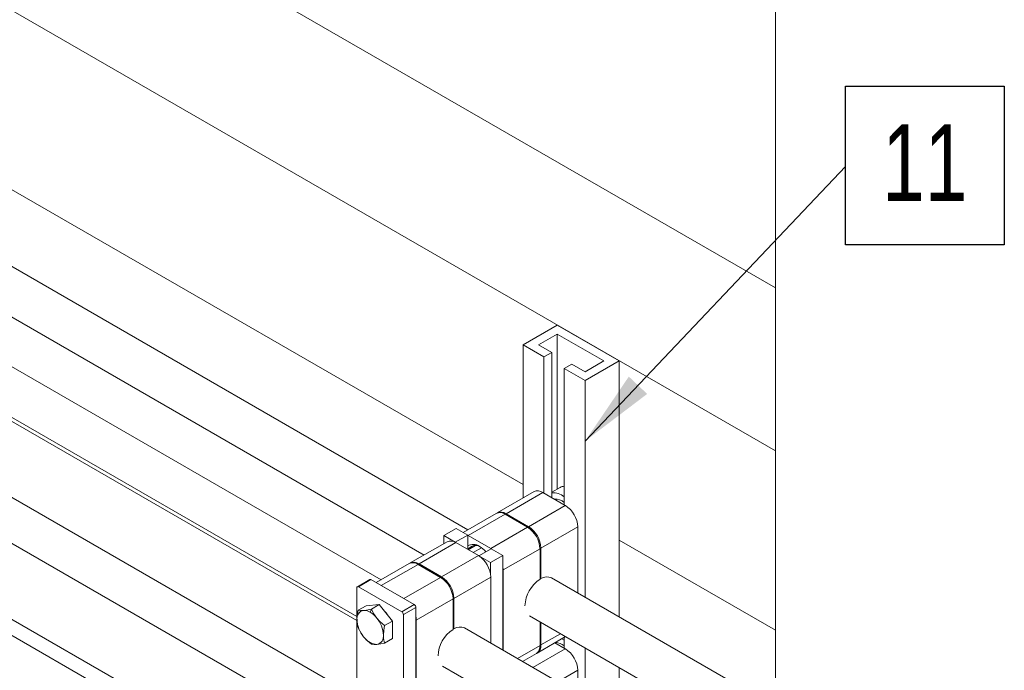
# Model space of a CAD drawing. Header units: millimetres. Extents: x 525 to 29324, y 175 to 20618.
# Tile 43 of 256: x 6485 to 8054, y 6803 to 7841. Entities that reach past the tile are written whole.
import ezdxf

# ---------------------------------------------------------------- set-up
doc = ezdxf.new("R2010")
doc.units = ezdxf.units.MM
doc.linetypes.add('SLD-Continua', pattern=[0])
doc.layers.add('COTAS', color=1, linetype='SLD-Continua')
doc.styles.add('SLDTEXTSTYLE6', font='ARIALN.TTF', dxfattribs={"width": 0.87})
doc.styles.get("Standard").update_dxf_attribs({"font": 'ARIALN.TTF'})
doc.dimstyles.new('SLDDIMSTYLE0', dxfattribs={"dimtxt": 0.18, "dimasz": 122.5, "dimexe": 0, "dimexo": 0.0625, "dimgap": 0, "dimtad": 0, "dimtih": 1, "dimtoh": 1, "dimdec": 0, "dimrnd": 1e-09, "dimzin": 0, "dimdsep": 46, "dimtxsty": 'Standard', "dimsah": 1, "dimcen": 0.09, "dimadec": 0, "dimazin": 0, "dimtfac": 122.5, "dimtdec": 0, "dimtofl": 0, "dimtmove": 0, "dimatfit": 3, "dimfxl": 1, "dimfrac": 2, "dimtolj": 1, "dimtzin": 0, "dimarcsym": 0})

# ---------------------------------------------------------------- blocks, each defined once
blk = doc.blocks.new('SW_NOTE_0_29')
at = {"layer": 'COTAS', "color": 0, "ltscale": 35}
for p, q in [((0, -125.1), (0, 128.1)), ((0, 128.1), (253.2, 128.1)), ((253.2, 128.1), (253.2, -125.1)), ((253.2, -125.1), (0, -125.1))]:
    blk.add_line(p, q, dxfattribs=at)
at = {"layer": 'COTAS', "color": 0, "ltscale": 35, "insert": (126.4, 67.1), "char_height": 122.5, "attachment_point": 2, "style": 'SLDTEXTSTYLE6'}
blk.add_mtext('11', dxfattribs=at)

msp = doc.modelspace()

# ---------------------------------------------------------------- linework, layer by layer
at = {"color": 7, "linetype": 'SLD-Continua', "lineweight": 18, "ltscale": 35}
for p, q in [((7689, 7152.8), (5534.5, 8396.2)), ((7689, 7152.8), (5534.5, 8396.2)), ((7689, 7152.8), (5534.5, 8396.2)), ((7689, 7152.8), (5534.5, 8396.2)), ((7689, 7152.8), (5534.5, 8396.2)), ((7286.7, 7099.1), (5176.9, 8316.8)), ((7286.7, 7099.1), (5176.9, 8316.8)), ((7286.7, 7099.1), (5176.9, 8316.8)), ((7286.7, 7099.1), (5176.9, 8316.8)), ((7286.7, 7099.1), (5176.9, 8316.8)), ((7199, 7027.3), (5128.9, 8222.1)), ((7689, 7413), (6350.7, 8185.4)), ((5093.9, 8161.4), (7129, 6986.9)), ((7060.4, 6947.3), (4990.3, 8142.1)), ((4955.3, 8081.4), (7021.9, 6888.7)), ((7021.9, 6882.5), (4976.2, 8063.2)), ((7014.8, 6692.3), (4822.4, 7957.7)), ((4973, 7943.7), (7021.9, 6761.3)), ((4820.8, 7837.3), (6962.5, 6601.3)), ((5403.2, 7475.6), (6962.5, 6575.6)), ((7341.1, 7353.5), (7286.7, 7322.1)), ((7440.1, 7296.4), (7341.1, 7353.5)), ((7311.5, 7322.1), (7341.1, 7339.2)), ((7341.1, 7339.2), (7415.4, 7296.4)), ((7341.1, 7339.2), (7341.1, 7091.9)), ((7320.1, 7302.8), (7286.7, 7322.1)), ((7286.7, 7322.1), (7286.7, 7077.9)), ((7332.5, 7310), (7311.5, 7322.1)), ((7320.1, 7302.8), (7332.5, 7310)), ((7320.1, 7302.8), (7320.1, 7085.6)), ((7332.5, 7310), (7332.5, 7078.5)), ((7415.4, 7296.4), (7385.7, 7279.3)), ((7440.1, 7296.4), (7385.7, 7265)), ((7440.1, 7296.4), (7440.1, 6888.1)), ((7364.7, 7291.4), (7352.3, 7284.3)), ((7385.7, 7265), (7352.3, 7284.3)), ((7352.3, 7284.3), (7352.3, 7067)), ((7385.7, 7279.3), (7364.7, 7291.4)), ((7385.7, 7265), (7385.7, 6919.6)), ((7345.9, 7094.7), (7332.5, 7086.9)), ((7304.3, 7088.1), (7245.6, 7054.2)), ((7318.3, 7086.7), (7259.6, 7052.8)), ((7318.3, 7086.7), (7354.1, 7066)), ((7354.1, 7066), (7295.5, 7032.1)), ((7244.1, 7053.3), (7191.3, 7022.8)), ((7199.5, 7018.1), (7258.1, 7052)), ((7294, 7031.2), (7258.1, 7052)), ((7259.6, 7052.8), (7295.5, 7032.1)), ((7235.3, 6997.4), (7294, 7031.2)), ((7373.9, 7031.7), (7315.3, 6997.8)), ((7373.9, 7031.7), (7373.9, 6926.3)), ((7160.5, 7017.8), (7180.3, 7029.2)), ((7160.5, 7017.8), (7178.8, 7007.2)), ((7160.5, 7005.1), (7160.5, 7017.8)), ((7178.8, 7007.2), (7198.6, 7018.6)), ((7198.6, 7018.6), (7180.3, 7029.2)), ((7198.6, 6995.8), (7198.6, 7018.6)), ((7198.6, 7018.6), (7199.5, 7018.1)), ((7235.3, 6997.4), (7199.5, 7018.1)), ((7165.7, 7008.1), (7107, 6974.2)), ((7179.7, 7006.7), (7121, 6972.8)), ((7178.8, 7007.2), (7178.8, 7007.2)), ((7179.7, 7006.7), (7215.5, 6986)), ((7211.1, 7002.2), (7199.3, 6995.4)), ((7207.1, 6990.8), (7220.5, 6998.6)), ((7689, 6867), (7440.1, 7010.6)), ((7689, 6867), (7440.1, 7010.6)), ((7689, 6867), (7440.1, 7010.6)), ((7689, 6867), (7440.1, 7010.6)), ((7689, 6867), (7440.1, 7010.6)), ((7215.5, 6986), (7156.9, 6952.1)), ((7216.4, 6985.5), (7236.2, 6996.9)), ((7216.4, 6985.5), (7216.4, 6985.4)), ((7216.4, 6985.5), (7234.7, 6974.9)), ((7234.7, 6974.9), (7254.5, 6986.3)), ((7235.3, 6997.4), (7236.2, 6996.9)), ((7254.5, 6986.3), (7236.2, 6996.9)), ((7254.5, 6835.3), (7254.5, 6986.3)), ((7255.1, 6963.1), (7313.8, 6997)), ((7313.8, 6948.4), (7313.8, 6997)), ((7315.3, 6997.8), (7315.3, 6949.2)), ((7105.5, 6973.4), (7052.7, 6942.9)), ((7060.9, 6938.1), (7119.5, 6972)), ((7155.4, 6951.3), (7119.5, 6972)), ((7121, 6972.8), (7156.9, 6952.1)), ((7234.7, 6974.9), (7234.7, 6957.7)), ((7096.8, 6917.4), (7155.4, 6951.3)), ((7235.3, 6951.7), (7176.7, 6917.8)), ((7235.3, 6951.7), (7235.3, 6846.4)), ((7255.1, 6963.1), (7255.1, 6834.9)), ((7042.5, 6947.8), (7022.7, 6936.4)), ((7024.6, 6936.2), (7044.4, 6947.6)), ((7024.6, 6936.2), (7093.4, 6896.5)), ((7113.2, 6907.9), (7044.4, 6947.6)), ((7096.8, 6917.4), (7060.9, 6938.1)), ((7313.8, 6950.1), (7315.3, 6949.2)), ((7689, 6744.5), (7332, 6950.5)), ((7021.9, 6934.6), (7021.9, 6740.8)), ((7036.5, 6905.9), (7024, 6898.7)), ((7057.5, 6907.8), (7036.5, 6905.9)), ((7057.5, 6907.8), (7045.1, 6900.6)), ((7078.6, 6881.6), (7057.5, 6907.8)), ((7093.4, 6896.5), (7113.2, 6907.9)), ((7116.6, 6883.1), (7175.2, 6917)), ((7175.2, 6868.4), (7175.2, 6917)), ((7176.7, 6917.8), (7176.7, 6869.2)), ((7045.1, 6900.6), (7043.2, 6895.8)), ((7096.1, 6891.8), (7115.9, 6903.2)), ((7096.1, 6891.8), (7096.1, 6698)), ((7115.9, 6709.4), (7115.9, 6903.2)), ((7297, 6889.9), (7689, 6663.7)), ((7078.6, 6881.6), (7066.1, 6874.4)), ((7078.6, 6853.6), (7078.6, 6881.6)), ((7116.6, 6883.1), (7116.6, 6728.8)), ((7313.8, 6842.6), (7313.8, 6880.2)), ((7315.3, 6879.4), (7315.3, 6843.5)), ((7175.2, 6870.1), (7176.7, 6869.2)), ((7689, 6584.5), (7193.4, 6870.6)), ((7346.4, 6861.4), (7315.3, 6843.5)), ((7043.2, 6847.2), (7045.1, 6844.5)), ((7078.6, 6853.6), (7066.1, 6846.4)), ((7277.8, 6821.8), (7313.8, 6842.6)), ((7309.5, 6830.6), (7354.6, 6856.7)), ((7337.6, 6846.9), (7354.1, 6837.3)), ((7352.3, 6851), (7348.7, 6853.3)), ((7352.3, 6855.3), (7352.3, 6838.4)), ((7286, 6817.1), (7308, 6829.8)), ((7354.1, 6837.3), (7302.6, 6807.5)), ((7385.7, 6838.7), (7385.7, 6759.6)), ((7158.5, 6809.9), (7689, 6503.7)), ((7373.9, 6803), (7342.2, 6784.7)), ((7373.9, 6803), (7373.9, 6766.4)), ((7440.1, 6807.3), (7440.1, 6728.2))]:
    msp.add_line(p, q, dxfattribs=at)
at = {"color": 7, "linetype": 'SLD-Continua', "lineweight": 18, "ltscale": 35, "flags": 128}
for points in [[(7689, 9809.5), (7689, 9839.2), (7637.6, 9839.2), (7637.6, 9839.2), (6350.7, 9839.2), (6203.2, 9839.2), (6152.7, 9839.2), (6005.2, 9839.2), (5610.1, 9839.2), (5342.7, 9839.2), (4761.1, 9839.2), (4667, 9839.2), (4461.6, 9839.2), (4314, 9839.2), (4252.9, 9839.2), (4228.1, 9839.2), (3485.3, 9839.2), (3034.4, 9839.2), (3034.3, 9839.2), (3034.3, 9553.4), (3034.3, 9430.9), (3034.3, 9350.1), (3034.3, 9271), (3034.3, 9190.1), (3034.3, 9183.9), (3034.3, 9062.7), (3034.3, 8989.6), (3034.3, 8868.4), (3034.3, 8805.4), (3034.3, 8732.4), (3034.3, 8611.2), (3034.3, 8223.3), (3034.3, 7481.1), (3034.3, 7223.9), (3034.3, 6765.6), (3034.3, 6754.9), (3034.3, 6716.6), (3034.3, 6529.3), (3034.3, 6452.6), (3034.3, 6043), (3034.3, 6034.7), (3034.3, 6023.4), (3034.3, 5909.1), (3034.3, 5880.5), (3034.3, 5594.7), (3034.3, 5509), (3034.3, 4158.8), (3034.3, 4146.3), (3034.3, 4102.5), (3034.3, 3892.8), (3034.3, 3805.2), (3034.3, 3325.1), (3034.3, 3315.6), (3034.3, 3302.5), (3034.3, 3205.7), (3034.3, 3203.3), (3034.3, 3200.8), (3034.3, 3143.7), (3034.3, 3056.9), (3034.3, 3051), (3034.3, 3009.2), (3034.3, 2977.9), (3034.3, 2939.2), (3034.3, 2933.7), (3034.3, 2933.7), (3034.3, 2923.6), (3034.3, 2866.4), (3034.3, 2855.4), (3034.3, 2849.5), (3034.3, 2807.7), (3034.3, 2776.4), (3034.3, 2028), (3034.3, 2022.1), (3034.3, 1980.3), (3034.3, 1948.9), (3034.3, 1910.2), (3034.3, 1904.7), (3034.3, 1904.7), (3034.3, 1894.6), (3034.3, 1837.4), (3034.3, 1826.5), (3034.3, 1820.6), (3034.3, 1778.8), (3034.3, 1747.4), (3034.3, 1604.1), (3115.3, 1604.1), (3437, 1604.1), (3511.3, 1604.1), (3511.3, 1604.1), (3546, 1604.1), (3546, 1604.1), (3585.6, 1604.1), (3605.4, 1604.1), (3617.7, 1604.1), (3618, 1604.1), (4205.5, 1604.1), (4242.6, 1604.1), (4292.1, 1604.1), (4408.4, 1604.1), (4618.8, 1604.1), (4630.2, 1604.1), (4638.4, 1604.1), (5028.6, 1604.1), (5474.3, 1604.1), (6450.2, 1604.1), (6672.9, 1604.1), (6682.7, 1604.1), (6689.9, 1604.1), (7044.8, 1604.1), (7111.3, 1604.1), (7273.4, 1604.1), (7306.7, 1604.1), (7316.4, 1604.1), (7689, 1604.1), (7689, 2822.5), (7689, 2908.3), (7689, 3194.1), (7689, 3222.7), (7689, 3337), (7689, 3348.3), (7689, 3356.5), (7689, 3766.2), (7689, 3842.9), (7689, 4030.2), (7689, 4068.5), (7689, 4079.8), (7689, 4537.5), (7689, 4794.7), (7689, 5537.5), (7689, 5996.4), (7689, 6077.2), (7689, 6156.4), (7689, 6182), (7689, 6303.2), (7689, 6376.2), (7689, 6497.5), (7689, 6503.7), (7689, 6584.5), (7689, 6663.7), (7689, 6744.5), (7689, 6867), (7689, 7152.8), (7689, 7413), (7689, 7841.7), (7689, 7856), (7689, 7996.6), (7689, 8030), (7689, 8039.7), (7689, 8095), (7689, 8149.3), (7689, 8485), (7689, 8639.3), (7689, 8898.2), (7689, 8928.8), (7689, 9063.8), (7689, 9809.5), (7689, 9809.5)], [(7254.5, 6969.1), (7254.8, 6967.8), (7255.1, 6963.1)], [(7024, 6898.7), (7022.5, 6889.7), (7022.1, 6883.6)], [(7032.7, 6898.6), (7027.5, 6898.4), (7024, 6898.7)], [(7045.1, 6900.6), (7037.5, 6899.2), (7032.7, 6898.6)], [(7053.7, 6886.4), (7048.6, 6893.8), (7045.1, 6900.6)], [(7115.9, 6889.1), (7116.2, 6887.8), (7116.6, 6883.1)], [(7022.1, 6883.6), (7022.7, 6876.4), (7024, 6870.7)], [(7066.1, 6874.4), (7058.5, 6881.1), (7053.7, 6886.4)], [(7064.2, 6859.3), (7064.8, 6867.2), (7066.1, 6874.4)], [(7024, 6870.7), (7028.6, 6862.2), (7032.7, 6856.5)], [(7066.1, 6846.4), (7064.6, 6853.6), (7064.2, 6859.3)], [(7032.7, 6856.5), (7038.9, 6849.8), (7045.1, 6844.5)], [(7045.1, 6844.5), (7049.6, 6844.2), (7053.7, 6844.4)], [(7053.7, 6844.4), (7060, 6845.2), (7066.1, 6846.4)]]:
    msp.add_lwpolyline(points, dxfattribs=at)
at = {"color": 7, "linetype": 'SLD-Continua', "lineweight": 18, "ltscale": 1225}
for centre, radius, start, end in [((7353.3, 7081.5), 15.1, 93.9317, 119.4695), ((7310.1, 7075.2), 14.1, 54.3914, 114.307), ((7335, 7059.4), 26.6, 49.5863, 95.4881), ((7338.2, 7054.9), 21.1, 48.1228, 93.9244), ((7331, 7029.7), 43, 2.6026, 57.3971), ((7249.9, 7040.5), 14.1, 54.3908, 114.3085), ((7251.5, 7042), 13.5, 53.3144, 119.5148), ((7270.8, 6995), 43, 2.6026, 57.3971), ((7272.3, 6995.9), 43, 2.6026, 57.3971), ((7171.5, 6995.2), 14.1, 54.392, 114.3056), ((7207.4, 6987.2), 16.7, 53.1334, 121.6947), ((7211, 6989.1), 13.2, 54.3888, 151.2148), ((7194.3, 6962.3), 44.7, 41.6527, 58.9473), ((7192.4, 6949.7), 43, 2.603, 57.397), ((7111.3, 6960.5), 14.1, 54.392, 114.3056), ((7112.9, 6962), 13.5, 53.3144, 119.5148), ((7132.2, 6915), 43, 2.6026, 57.3971), ((7133.7, 6915.9), 43, 2.603, 57.397), ((7324.8, 6935), 17.1, 65.1254, 123.8546), ((7023.5, 6934.9), 1.68, 50.8134, 189.2309), ((7043.3, 6946), 1.94, 54.3884, 114.3085), ((7343.2, 6903.7), 53.4, 123.3657, 177.6411), ((7110, 6902.9), 5.92, 2.6027, 57.4001), ((7035.1, 6885.7), 13.1, 100.5643, 189.2503), ((7033.4, 6880.3), 18.3, 57.6569, 92.3707), ((7023.2, 6862.6), 38.7, 37.9805, 58.8986), ((7034.4, 6866.7), 44, 32.7419, 45.4553), ((7090.2, 6891.5), 5.92, 2.6054, 57.3952), ((7067.8, 6885.7), 45.7, 182.6379, 219.7712), ((7018.6, 6857.2), 45.7, 2.6384, 39.7722), ((7051.3, 6857.2), 13.1, 280.5627, 9.2497), ((7204.6, 6823.7), 53.4, 123.367, 177.6319), ((7186.2, 6855), 17.1, 65.1254, 123.8546), ((7063.2, 6880.3), 38.7, 217.9797, 238.9017), ((7052.9, 6862.6), 18.2, 237.6558, 272.3707), ((7299.9, 6841.2), 14, 305.3809, 5.9257), ((7302.2, 6841.7), 13.2, 299.4803, 7.6953), ((7337.5, 6825.1), 22.4, 48.8387, 87.0385), ((7331, 6801.1), 43, 2.603, 57.397)]:
    msp.add_arc(centre, radius, start, end, dxfattribs=at)

# ---------------------------------------------------------------- block references
at = {"layer": 'COTAS', "ltscale": 35}
msp.add_blockref('SW_NOTE_0_29', (7800.5, 7606.7), dxfattribs=at)

# ---------------------------------------------------------------- leaders
msp.add_leader([(7385.7, 7168.7), (7800.5, 7606.7)], dimstyle='SLDDIMSTYLE0', dxfattribs=at)

doc.saveas('drawing.dxf')
